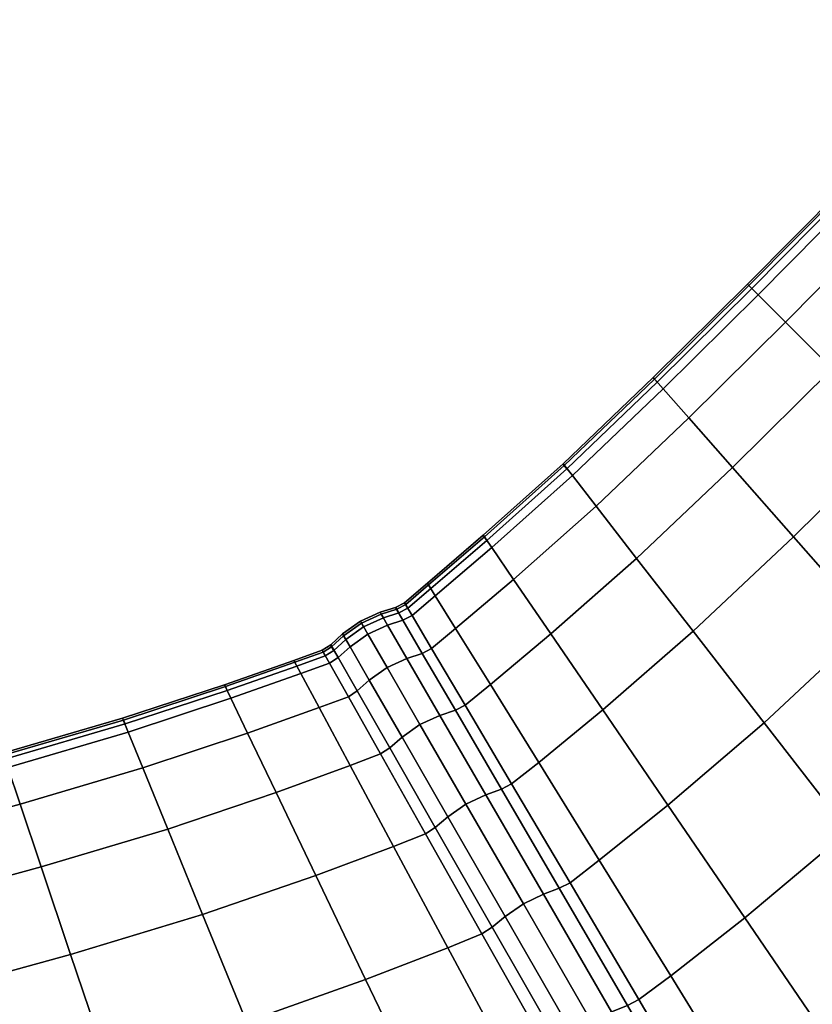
# Model space of a CAD drawing. Header units: centimetres. Extents: x -48.9 to 48.9, y -49 to 48.9.
# Tile 12 of 35: x 6.2 to 13.8, y -20.1 to -10.7. Entities that reach past the tile are written whole.
import ezdxf

# ---------------------------------------------------------------- set-up
doc = ezdxf.new("R2010")
doc.units = ezdxf.units.CM
doc.layers.add('Layer 01', color=18, linetype='Continuous', true_color=0x000000)

msp = doc.modelspace()

# ---------------------------------------------------------------- meshes
at = {"layer": 'Layer 01'}
mesh = msp.add_polyface(dxfattribs=at)
corners = [(13.5546, -13.5546, 19.0037), (14.4722, -12.6282, 18.9942), (14.194, -12.3831, 17.1978), (13.2924, -13.2924, 17.2027), (15.3178, -11.7391, 18.9715), (15.0251, -11.5119, 17.1862), (14.9119, -11.4237, 15.8312), (14.0863, -12.2879, 15.8349), (13.1907, -13.1907, 15.8365), (12.6282, -14.4722, 18.9942), (12.3831, -14.194, 17.1978), (14.3668, -16.4457, 24.2835), (15.4149, -15.4149, 24.3104), (14.6279, -14.6279, 22.6497), (13.6315, -15.6111, 22.6291), (14.0024, -14.0024, 20.8615), (13.0469, -14.9475, 20.8468), (12.6282, -14.4722, 11.0058), (13.5545, -13.5546, 10.9963), (14.0024, -14.0024, 9.1385), (13.0469, -14.9475, 9.1532), (14.6279, -14.6279, 7.3503), (13.6315, -15.6111, 7.3709), (15.4149, -15.4149, 5.6896), (14.3668, -16.4457, 5.7165), (16.4457, -14.3668, 24.2835), (15.6111, -13.6315, 22.6291), (14.9475, -13.0469, 20.8468), (15.818, -12.1271, 20.8119), (13.1907, -13.1907, 14.1635), (14.0863, -12.2879, 14.1651), (14.194, -12.3831, 12.8022), (13.2924, -13.2924, 12.7973), (14.9119, -11.4237, 14.1688), (15.0251, -11.5119, 12.8138), (15.3178, -11.7391, 11.0285), (14.4722, -12.6282, 11.0058), (16.0199, -10.9482, 18.9448), (15.7148, -10.7391, 17.1725), (15.5969, -10.6582, 15.8269), (14.9475, -13.0469, 9.1532), (15.818, -12.1271, 9.1881), (15.6111, -13.6315, 7.3709), (16.4457, -14.3668, 5.7165), (15.5969, -10.6582, 14.1731), (15.7148, -10.7391, 12.8275), (16.0199, -10.9482, 11.0552), (14.0999, -12.2992, 15.1992), (13.2031, -13.2031, 15.1994), (14.9266, -11.4344, 15.1987), (14.9592, -11.4592, 15), (14.1306, -12.326, 15), (13.2319, -13.2319, 15), (13.2319, -13.2319, 15), (14.1306, -12.326, 15), (14.0999, -12.2992, 14.8008), (13.2031, -13.2031, 14.8006), (14.1306, -12.326, 15), (14.9592, -11.4592, 15), (14.9266, -11.4344, 14.8013), (15.6125, -10.6687, 14.8018), (14.9592, -11.4592, 15), (15.6466, -10.6919, 15), (15.6466, -10.6919, 15), (15.6125, -10.6687, 15.1982)]
mesh.append_faces([[corners[k] for k in face] for face in [(0, 1, 2, 3), (1, 4, 5, 2), (2, 5, 6, 7), (3, 2, 7, 8), (9, 0, 3, 10), (11, 12, 13, 14), (14, 13, 15, 16), (16, 15, 0, 9), (17, 18, 19, 20), (20, 19, 21, 22), (22, 21, 23, 24), (12, 25, 26, 13), (13, 26, 27, 15), (27, 28, 4, 1), (15, 27, 1, 0), (29, 30, 31, 32), (30, 33, 34, 31), (31, 34, 35, 36), (32, 31, 36, 18), (4, 37, 38, 5), (5, 38, 39, 6), (18, 36, 40, 19), (36, 35, 41, 40), (19, 40, 42, 21), (21, 42, 43, 23), (33, 44, 45, 34), (34, 45, 46, 35), (8, 7, 47, 48), (7, 6, 49, 47), (47, 49, 50, 51), (48, 47, 51, 52), (53, 54, 55, 56), (57, 58, 59, 55), (55, 59, 33, 30), (56, 55, 30, 29), (44, 33, 59, 60), (60, 59, 61, 62), (63, 50, 49, 64), (64, 49, 6, 39)]])
mesh = msp.add_polyface(dxfattribs=at)
corners = [(11.3053, -16.541, 20.7711), (12.1271, -15.818, 20.8119), (11.7391, -15.3178, 18.9715), (10.9482, -16.0199, 18.9448), (11.4237, -14.9119, 14.1688), (12.2878, -14.0863, 14.1651), (12.3831, -14.194, 12.8022), (11.5119, -15.0251, 12.8138), (13.1907, -13.1907, 14.1635), (13.2924, -13.2924, 12.7973), (13.5545, -13.5546, 10.9963), (12.6282, -14.4722, 11.0058), (11.7391, -15.3178, 11.0285), (10.9482, -16.0199, 11.0552), (12.1271, -15.818, 9.1881), (11.3053, -16.541, 9.2289), (12.6282, -14.4722, 18.9942), (12.3831, -14.194, 17.1978), (11.5119, -15.0251, 17.1862), (13.2924, -13.2924, 17.2027), (13.1907, -13.1907, 15.8365), (12.2878, -14.0863, 15.8349), (11.4237, -14.9119, 15.8312), (12.6684, -16.5159, 22.5811), (13.6315, -15.6111, 22.6291), (13.0469, -14.9475, 20.8468), (10.1236, -16.0558, 14.1767), (10.6582, -15.5969, 14.1731), (10.7391, -15.7148, 12.8275), (10.1985, -16.1768, 12.8386), (10.3933, -16.4903, 11.0766), (10.3933, -16.4903, 18.9234), (10.7391, -15.7148, 17.1725), (10.1985, -16.1768, 17.1614), (10.6582, -15.5969, 15.8269), (10.1236, -16.0558, 15.8233), (13.0469, -14.9475, 9.1532), (13.6315, -15.6111, 7.3709), (12.6684, -16.5159, 7.4189), (12.2992, -14.0999, 15.1992), (11.4344, -14.9266, 15.1987), (13.2031, -13.2031, 15.1994), (13.2319, -13.2319, 15), (12.326, -14.1306, 15), (11.4592, -14.9592, 15), (11.4592, -14.9592, 15), (12.326, -14.1306, 15), (12.2992, -14.0999, 14.8008), (11.4344, -14.9266, 14.8013), (12.326, -14.1306, 15), (13.2319, -13.2319, 15), (13.2031, -13.2031, 14.8006), (10.6687, -15.6125, 14.8018), (10.1342, -16.0718, 14.8023), (10.1564, -16.1069, 15), (10.6919, -15.6466, 15), (11.4592, -14.9592, 15), (10.6919, -15.6466, 15), (10.6687, -15.6125, 15.1982), (10.6919, -15.6466, 15), (10.1564, -16.1069, 15), (10.1342, -16.0718, 15.1977), (9.9038, -16.2427, 14.1782), (9.9148, -16.259, 14.8025), (9.9148, -16.259, 15.1975), (9.9038, -16.2427, 15.8218)]
mesh.append_faces([[corners[k] for k in face] for face in [(0, 1, 2, 3), (4, 5, 6, 7), (5, 8, 9, 6), (6, 9, 10, 11), (7, 6, 11, 12), (13, 12, 14, 15), (2, 16, 17, 18), (17, 19, 20, 21), (18, 17, 21, 22), (23, 24, 25, 1), (1, 25, 16, 2), (26, 27, 28, 29), (27, 4, 7, 28), (28, 7, 12, 13), (29, 28, 13, 30), (31, 3, 32, 33), (3, 2, 18, 32), (32, 18, 22, 34), (33, 32, 34, 35), (12, 11, 36, 14), (14, 36, 37, 38), (22, 21, 39, 40), (21, 20, 41, 39), (39, 41, 42, 43), (40, 39, 43, 44), (45, 46, 47, 48), (49, 50, 51, 47), (47, 51, 8, 5), (48, 47, 5, 4), (4, 27, 52, 48), (27, 26, 53, 52), (52, 53, 54, 55), (48, 52, 55, 56), (44, 57, 58, 40), (59, 60, 61, 58), (58, 61, 35, 34), (40, 58, 34, 22), (26, 62, 63, 53), (61, 64, 65, 35)]])
mesh = msp.add_polyface(dxfattribs=at)
corners = [(12.4543, -19.8158, 25.5524), (13.1646, -19.2596, 25.6156), (12.4272, -18.1802, 24.1513), (11.7698, -18.7086, 24.0975), (14.1536, -18.4314, 25.6999), (13.3486, -17.393, 24.2215), (12.6684, -16.5159, 22.5811), (11.803, -17.2678, 22.5258), (11.1894, -17.772, 22.4825), (11.3053, -16.541, 20.7711), (10.726, -17.0257, 20.7388), (12.1271, -15.818, 20.8119), (10.9482, -16.0199, 18.9448), (10.3933, -16.4903, 18.9234), (10.3933, -16.4903, 11.0766), (10.9482, -16.0199, 11.0552), (11.3053, -16.541, 9.2289), (10.726, -17.0257, 9.2612), (12.1271, -15.818, 9.1881), (12.6684, -16.5159, 7.4189), (11.803, -17.2678, 7.4742), (11.1894, -17.772, 7.5175), (12.4272, -18.1802, 5.8487), (11.7698, -18.7086, 5.9025), (13.3486, -17.393, 5.7785), (14.1536, -18.4314, 4.3001), (13.1646, -19.2596, 4.3844), (12.4543, -19.8158, 4.4476), (15.0692, -19.6129, 26.9909), (16.2311, -18.5612, 27.082), (15.2384, -17.4348, 25.7765), (14.3668, -16.4457, 24.2835), (16.348, -16.348, 25.8102), (15.4149, -15.4149, 24.3104), (13.6315, -15.6111, 22.6291), (13.6315, -15.6111, 7.3709), (14.3668, -16.4457, 5.7165), (15.4149, -15.4149, 5.6896), (16.348, -16.348, 4.1898), (15.2384, -17.4348, 4.2235), (16.2311, -18.5612, 2.918), (15.0692, -19.6129, 3.0092), (10.9303, -17.9777, 22.4658), (11.4896, -18.9246, 24.0775), (10.8322, -18.0276, 22.471), (11.3857, -18.9777, 24.0847), (10.4838, -17.2232, 20.7258), (10.3906, -17.2706, 20.7294), (10.9303, -17.9777, 7.5342), (10.4838, -17.2232, 9.2742), (10.8322, -18.0276, 7.529), (10.3906, -17.2706, 9.2706), (11.4896, -18.9246, 5.9225), (11.3857, -18.9777, 5.9153), (10.8669, -19.2475, 5.8955), (10.3174, -18.2923, 7.5127), (10.4917, -18.1722, 7.503), (11.0435, -19.1279, 5.8838), (10.6829, -18.0813, 7.5127), (11.2354, -19.0347, 5.8955), (10.8322, -18.0276, 7.529), (11.3857, -18.9777, 5.9153), (10.2425, -17.3215, 9.2582), (10.3906, -17.2706, 9.2706), (10.8322, -18.0276, 7.529), (10.2425, -17.3215, 20.7418), (10.6829, -18.0813, 22.4873), (10.8322, -18.0276, 22.471), (10.3906, -17.2706, 20.7294), (10.1963, -18.3947, 22.471), (10.7423, -19.3491, 24.0847), (10.8669, -19.2475, 24.1045), (10.3174, -18.2923, 22.4873), (11.0435, -19.1279, 24.1162), (10.4917, -18.1722, 22.497), (11.2354, -19.0347, 24.1045), (11.3857, -18.9777, 24.0847), (10.8322, -18.0276, 22.471)]
mesh.append_faces([[corners[k] for k in face] for face in [(0, 1, 2, 3), (1, 4, 5, 2), (2, 5, 6, 7), (3, 2, 7, 8), (8, 7, 9, 10), (7, 6, 11, 9), (10, 9, 12, 13), (14, 15, 16, 17), (16, 18, 19, 20), (17, 16, 20, 21), (21, 20, 22, 23), (20, 19, 24, 22), (22, 24, 25, 26), (23, 22, 26, 27), (28, 29, 30, 4), (4, 30, 31, 5), (30, 32, 33, 31), (5, 31, 34, 6), (19, 35, 36, 24), (36, 37, 38, 39), (24, 36, 39, 25), (25, 39, 40, 41), (3, 8, 42, 43), (43, 42, 44, 45), (8, 10, 46, 42), (42, 46, 47, 44), (17, 21, 48, 49), (49, 48, 50, 51), (21, 23, 52, 48), (48, 52, 53, 50), (54, 55, 56, 57), (57, 56, 58, 59), (59, 58, 60, 61), (58, 62, 63, 64), (65, 66, 67, 68), (69, 70, 71, 72), (72, 71, 73, 74), (74, 73, 75, 66), (66, 75, 76, 77)]])
mesh = msp.add_polyface(dxfattribs=at)
corners = [(10.7423, -19.3491, 24.0847), (10.1963, -18.3947, 22.471), (10.104, -18.4547, 22.4658), (10.6443, -19.4126, 24.0775), (9.7964, -18.5763, 22.4825), (10.3172, -19.5473, 24.0975), (10.726, -17.0257, 20.7388), (10.3933, -16.4903, 18.9234), (10.1632, -16.6819, 18.9146), (10.4838, -17.2232, 20.7258), (10.0738, -16.7276, 18.9168), (10.3906, -17.2706, 20.7294), (10.1236, -16.0558, 14.1767), (10.1985, -16.1768, 12.8386), (9.9756, -16.3651, 12.8432), (9.9038, -16.2427, 14.1782), (10.3933, -16.4903, 11.0766), (10.1632, -16.6819, 11.0854), (10.0738, -16.7276, 11.0832), (9.8884, -16.4097, 12.8421), (9.8176, -16.287, 14.1778), (10.726, -17.0257, 9.2612), (10.4838, -17.2232, 9.2742), (10.3906, -17.2706, 9.2706), (10.1985, -16.1768, 17.1614), (9.9756, -16.3651, 17.1568), (10.1236, -16.0558, 15.8233), (9.9038, -16.2427, 15.8218), (9.8176, -16.287, 15.8222), (9.8884, -16.4097, 17.1579), (10.1963, -18.3947, 7.529), (10.7423, -19.3491, 5.9153), (10.6443, -19.4126, 5.9225), (10.104, -18.4547, 7.5342), (10.3172, -19.5473, 5.9025), (9.7964, -18.5763, 7.5175), (9.7614, -17.6338, 9.2706), (9.6738, -17.6908, 9.2742), (9.7614, -17.6338, 20.7294), (9.6738, -17.6908, 20.7258), (10.3174, -18.2923, 7.5127), (10.8669, -19.2475, 5.8955), (9.8797, -17.531, 9.2582), (9.5657, -16.9848, 11.0748), (9.7364, -16.8639, 11.0696), (10.0519, -17.4104, 9.2506), (10.4917, -18.1722, 7.503), (10.2425, -17.3215, 9.2582), (10.6829, -18.0813, 7.5127), (9.9264, -16.7765, 11.0748), (10.0738, -16.7276, 11.0832), (10.3906, -17.2706, 9.2706), (9.7415, -16.4574, 17.1623), (9.9264, -16.7765, 18.9252), (10.0738, -16.7276, 18.9168), (9.8884, -16.4097, 17.1579), (9.7415, -16.4574, 12.8377), (9.8884, -16.4097, 12.8421), (10.0738, -16.7276, 11.0832), (10.3174, -18.2923, 22.4873), (9.8797, -17.531, 20.7418), (10.4917, -18.1722, 22.497), (10.0519, -17.4104, 20.7494), (9.5657, -16.9848, 18.9252), (9.7364, -16.8639, 18.9304), (10.2425, -17.3215, 20.7418), (10.6829, -18.0813, 22.4873), (10.3906, -17.2706, 20.7294), (10.0738, -16.7276, 18.9168), (9.8287, -16.3033, 14.8024), (9.9148, -16.259, 14.8025), (9.8287, -16.3033, 14.8024), (9.8504, -16.3389, 15), (9.9367, -16.2945, 15), (10.1342, -16.0718, 14.8023), (10.1564, -16.1069, 15), (10.1564, -16.1069, 15), (9.9367, -16.2945, 15), (9.9148, -16.259, 15.1975), (10.1342, -16.0718, 15.1977), (9.9367, -16.2945, 15), (9.8504, -16.3389, 15), (9.8287, -16.3033, 15.1976), (9.8287, -16.3033, 15.1976)]
mesh.append_faces([[corners[k] for k in face] for face in [(0, 1, 2, 3), (3, 2, 4, 5), (6, 7, 8, 9), (9, 8, 10, 11), (12, 13, 14, 15), (13, 16, 17, 14), (14, 17, 18, 19), (15, 14, 19, 20), (16, 21, 22, 17), (17, 22, 23, 18), (7, 24, 25, 8), (24, 26, 27, 25), (25, 27, 28, 29), (8, 25, 29, 10), (30, 31, 32, 33), (33, 32, 34, 35), (36, 30, 33, 37), (1, 38, 39, 2), (31, 30, 40, 41), (30, 36, 42, 40), (42, 43, 44, 45), (40, 42, 45, 46), (46, 45, 47, 48), (45, 44, 49, 47), (47, 49, 50, 51), (52, 53, 54, 55), (49, 56, 57, 58), (38, 1, 59, 60), (60, 59, 61, 62), (63, 60, 62, 64), (64, 62, 65, 53), (62, 61, 66, 65), (53, 65, 67, 68), (15, 20, 69, 70), (70, 71, 72, 73), (74, 70, 73, 75), (76, 77, 78, 79), (80, 81, 82, 78), (78, 83, 28, 27)]])
mesh = msp.add_polyface(dxfattribs=at)
corners = [(9.267, -16.7685, 17.1579), (9.1961, -16.6458, 15.8222), (9.1147, -16.6983, 15.8218), (9.1848, -16.8216, 17.1568), (8.8429, -16.7951, 15.8233), (8.9103, -16.9206, 17.1614), (9.1961, -16.6458, 14.1778), (9.267, -16.7685, 12.8421), (9.1848, -16.8216, 12.8432), (9.1147, -16.6983, 14.1782), (9.3105, -16.542, 14.1764), (9.3818, -16.6651, 12.8377), (9.4803, -16.4204, 14.1755), (9.5516, -16.5439, 12.835), (9.5657, -16.9848, 11.0748), (9.7364, -16.8639, 11.0696), (9.3818, -16.6651, 17.1623), (9.3105, -16.542, 15.8236), (9.5657, -16.9848, 18.9252), (9.7364, -16.8639, 18.9304), (9.5516, -16.5439, 17.165), (9.4803, -16.4204, 15.8245), (9.7415, -16.4574, 17.1623), (9.6706, -16.3341, 15.8236), (9.9264, -16.7765, 18.9252), (9.8884, -16.4097, 17.1579), (9.8176, -16.287, 15.8222), (9.7415, -16.4574, 12.8377), (9.9264, -16.7765, 11.0748), (9.6706, -16.3341, 14.1764), (9.8176, -16.287, 14.1778), (9.8884, -16.4097, 12.8421), (9.3194, -16.5592, 15.1978), (9.2047, -16.6636, 15.1976), (9.4899, -16.4369, 15.1979), (9.5106, -16.4728, 15), (9.3397, -16.5955, 15), (9.2247, -16.7002, 15), (9.2247, -16.7002, 15), (9.3397, -16.5955, 15), (9.3194, -16.5592, 14.8022), (9.2047, -16.6636, 14.8024), (9.3397, -16.5955, 15), (9.5106, -16.4728, 15), (9.4899, -16.4369, 14.8021), (9.681, -16.3505, 15.1978), (9.8176, -16.287, 15.8222), (9.8287, -16.3033, 15.1976), (9.8504, -16.3389, 15), (9.7023, -16.3862, 15), (9.5106, -16.4728, 15), (9.7023, -16.3862, 15), (9.681, -16.3505, 14.8022), (9.7023, -16.3862, 15), (9.8504, -16.3389, 15), (9.8287, -16.3033, 14.8024), (9.8176, -16.287, 14.1778), (9.1233, -16.716, 14.8025), (8.8429, -16.7951, 14.1767), (8.8515, -16.8124, 14.8023), (8.8708, -16.8492, 15), (9.1432, -16.7527, 15), (9.2247, -16.7002, 15), (9.1432, -16.7527, 15), (9.1233, -16.716, 15.1975), (9.1432, -16.7527, 15), (8.8708, -16.8492, 15), (8.8515, -16.8124, 15.1977)]
mesh.append_faces([[corners[k] for k in face] for face in [(0, 1, 2, 3), (3, 2, 4, 5), (6, 7, 8, 9), (7, 6, 10, 11), (11, 10, 12, 13), (14, 11, 13, 15), (1, 0, 16, 17), (16, 18, 19, 20), (17, 16, 20, 21), (21, 20, 22, 23), (20, 19, 24, 22), (23, 22, 25, 26), (15, 13, 27, 28), (13, 12, 29, 27), (27, 29, 30, 31), (1, 17, 32, 33), (17, 21, 34, 32), (32, 34, 35, 36), (33, 32, 36, 37), (38, 39, 40, 41), (42, 43, 44, 40), (40, 44, 12, 10), (41, 40, 10, 6), (21, 23, 45, 34), (23, 46, 47, 45), (45, 47, 48, 49), (34, 45, 49, 35), (50, 51, 52, 44), (53, 54, 55, 52), (52, 55, 56, 29), (44, 52, 29, 12), (6, 9, 57, 41), (9, 58, 59, 57), (57, 59, 60, 61), (41, 57, 61, 62), (37, 63, 64, 33), (65, 66, 67, 64), (64, 67, 4, 2), (33, 64, 2, 1)]])
mesh = msp.add_polyface(dxfattribs=at)
corners = [(7.3961, -17.8253, 18.9715), (8.3995, -17.4914, 18.9448), (8.2399, -17.1577, 17.1725), (7.2561, -17.4821, 17.1862), (9.0844, -17.246, 18.9234), (8.9103, -16.9206, 17.1614), (8.8429, -16.7951, 15.8233), (8.1782, -17.0287, 15.8269), (7.2022, -17.3492, 15.8312), (7.969, -19.2291, 22.5811), (9.0528, -18.8555, 22.5258), (8.6723, -18.0612, 20.7711), (7.6352, -18.4114, 20.8119), (9.7964, -18.5763, 22.4825), (9.3817, -17.8019, 20.7388), (7.2022, -17.3492, 14.1688), (8.1782, -17.0287, 14.1731), (8.2399, -17.1577, 12.8275), (7.2561, -17.4821, 12.8138), (8.8429, -16.7951, 14.1767), (8.9103, -16.9206, 12.8386), (9.0844, -17.246, 11.0766), (8.3995, -17.4914, 11.0552), (7.3961, -17.8253, 11.0285), (8.6723, -18.0612, 9.2289), (7.6352, -18.4114, 9.1881), (9.3817, -17.8019, 9.2612), (9.7964, -18.5763, 7.5175), (9.0528, -18.8555, 7.4743), (7.969, -19.2291, 7.4189), (9.4496, -17.0879, 18.9168), (9.267, -16.7685, 17.1579), (9.1848, -16.8216, 17.1568), (9.3654, -17.1425, 18.9146), (9.4496, -17.0879, 11.0832), (9.7614, -17.6338, 9.2706), (9.6738, -17.6908, 9.2742), (9.3654, -17.1425, 11.0854), (10.104, -18.4547, 7.5342), (9.267, -16.7685, 12.8421), (9.1848, -16.8216, 12.8432), (9.1147, -16.6983, 14.1782), (9.7614, -17.6338, 20.7294), (9.6738, -17.6908, 20.7258), (10.104, -18.4547, 22.4658), (9.3818, -16.6651, 12.8377), (9.5657, -16.9848, 11.0748), (9.8797, -17.531, 9.2582), (9.5657, -16.9848, 18.9252), (9.3818, -16.6651, 17.1623), (9.8797, -17.531, 20.7418), (8.1865, -17.0456, 14.8018), (8.8515, -16.8124, 14.8023), (7.2096, -17.3658, 14.8013), (7.2254, -17.4036, 15), (8.2044, -17.0828, 15), (8.8708, -16.8492, 15), (8.8708, -16.8492, 15), (8.2044, -17.0828, 15), (8.1865, -17.0456, 15.1982), (8.8515, -16.8124, 15.1977), (8.2044, -17.0828, 15), (7.2254, -17.4036, 15), (7.2096, -17.3658, 15.1987)]
mesh.append_faces([[corners[k] for k in face] for face in [(0, 1, 2, 3), (1, 4, 5, 2), (2, 5, 6, 7), (3, 2, 7, 8), (9, 10, 11, 12), (10, 13, 14, 11), (11, 14, 4, 1), (12, 11, 1, 0), (15, 16, 17, 18), (16, 19, 20, 17), (17, 20, 21, 22), (18, 17, 22, 23), (23, 22, 24, 25), (22, 21, 26, 24), (24, 26, 27, 28), (25, 24, 28, 29), (30, 31, 32, 33), (33, 32, 5, 4), (34, 35, 36, 37), (36, 38, 27, 26), (37, 36, 26, 21), (39, 34, 37, 40), (40, 37, 21, 20), (41, 40, 20, 19), (42, 30, 33, 43), (43, 33, 4, 14), (44, 43, 14, 13), (34, 39, 45, 46), (35, 34, 46, 47), (31, 30, 48, 49), (30, 42, 50, 48), (19, 16, 51, 52), (16, 15, 53, 51), (51, 53, 54, 55), (52, 51, 55, 56), (57, 58, 59, 60), (61, 62, 63, 59), (59, 63, 8, 7), (60, 59, 7, 6)]])
mesh = msp.add_polyface(dxfattribs=at)
corners = [(4.9613, -18.5159, 19.0037), (6.2192, -18.1724, 18.9942), (6.1008, -17.821, 17.1978), (4.8654, -18.1577, 17.2027), (7.3961, -17.8253, 18.9715), (7.2561, -17.4821, 17.1862), (7.2022, -17.3492, 15.8312), (6.0552, -17.6847, 15.8349), (4.8281, -18.0188, 15.8365), (2.4373, -18.6259, 14.1688), (3.5984, -18.343, 14.1651), (3.627, -18.4839, 12.8022), (2.4571, -18.7681, 12.8138), (4.8281, -18.0188, 14.1635), (4.8654, -18.1577, 12.7973), (4.9613, -18.5159, 10.9963), (3.7003, -18.8474, 11.0058), (2.5075, -19.1352, 11.0285), (2.5075, -19.1352, 18.9715), (3.7003, -18.8474, 18.9942), (3.627, -18.4839, 17.1978), (2.4571, -18.768, 17.1862), (3.5984, -18.343, 15.8349), (2.4373, -18.6259, 15.8312), (3.8252, -19.4683, 20.8468), (5.1252, -19.1277, 20.8615), (5.1252, -19.1277, 9.1385), (3.8252, -19.4683, 9.1532), (6.7039, -19.6108, 22.6291), (7.969, -19.2291, 22.5811), (7.6352, -18.4114, 20.8119), (6.4214, -18.7727, 20.8468), (6.0552, -17.6847, 14.1651), (6.1008, -17.821, 12.8022), (7.2022, -17.3492, 14.1688), (7.2561, -17.4821, 12.8138), (7.3961, -17.8253, 11.0285), (6.2192, -18.1724, 11.0058), (6.4214, -18.7727, 9.1532), (7.6352, -18.4114, 9.1881), (7.969, -19.2291, 7.4189), (6.7039, -19.6108, 7.3709), (4.8327, -18.0358, 15.1994), (3.6015, -18.3605, 15.1992), (4.8432, -18.075, 15), (3.6093, -18.4004, 15), (2.4392, -18.644, 15.1987), (2.4444, -18.6846, 15), (2.4444, -18.6846, 15), (3.6093, -18.4004, 15), (3.6015, -18.3605, 14.8008), (2.4392, -18.644, 14.8013), (3.6093, -18.4004, 15), (4.8432, -18.075, 15), (4.8327, -18.0358, 14.8006), (6.0612, -17.7014, 15.1992), (7.2096, -17.3658, 15.1987), (7.2254, -17.4036, 15), (6.0745, -17.7399, 15), (4.8432, -18.075, 15), (6.0745, -17.7399, 15), (6.0612, -17.7014, 14.8008), (6.0745, -17.7399, 15), (7.2254, -17.4036, 15), (7.2096, -17.3658, 14.8013)]
mesh.append_faces([[corners[k] for k in face] for face in [(0, 1, 2, 3), (1, 4, 5, 2), (2, 5, 6, 7), (3, 2, 7, 8), (9, 10, 11, 12), (10, 13, 14, 11), (11, 14, 15, 16), (12, 11, 16, 17), (18, 19, 20, 21), (19, 0, 3, 20), (20, 3, 8, 22), (21, 20, 22, 23), (24, 25, 0, 19), (16, 15, 26, 27), (28, 29, 30, 31), (31, 30, 4, 1), (25, 31, 1, 0), (13, 32, 33, 14), (32, 34, 35, 33), (33, 35, 36, 37), (14, 33, 37, 15), (15, 37, 38, 26), (37, 36, 39, 38), (38, 39, 40, 41), (22, 8, 42, 43), (43, 42, 44, 45), (46, 43, 45, 47), (48, 49, 50, 51), (52, 53, 54, 50), (50, 54, 13, 10), (51, 50, 10, 9), (8, 7, 55, 42), (7, 6, 56, 55), (55, 56, 57, 58), (42, 55, 58, 44), (59, 60, 61, 54), (62, 63, 64, 61), (61, 64, 34, 32), (54, 61, 32, 13)]])
mesh = msp.add_polyface(dxfattribs=at)
corners = [(16.9465, -24.828, 29.4338), (18.3056, -23.7947, 29.5463), (17.1635, -22.3181, 28.9298), (15.9086, -23.2947, 28.8186), (16.0784, -20.916, 28.0736), (14.9214, -21.8393, 27.9675), (14.9928, -23.9533, 28.7441), (14.0808, -22.4608, 27.8928), (14.0013, -20.4866, 26.8941), (13.2296, -21.0739, 26.8235), (15.0692, -19.6129, 26.9909), (14.1536, -18.4314, 25.6999), (13.1646, -19.2596, 25.6156), (12.4543, -19.8158, 25.5524), (12.4543, -19.8158, 4.4476), (13.1646, -19.2596, 4.3844), (14.0013, -20.4866, 3.1059), (13.2296, -21.0739, 3.1765), (14.1536, -18.4314, 4.3001), (15.0692, -19.6129, 3.0092), (16.0784, -20.916, 1.9264), (14.9214, -21.8393, 2.0325), (14.0808, -22.4608, 2.1072), (15.9086, -23.2947, 1.1814), (14.9928, -23.9533, 1.2559), (17.1635, -22.3181, 1.0702), (18.3056, -23.7947, 0.4537), (16.9465, -24.828, 0.5662), (17.3271, -19.8048, 28.1784), (16.2311, -18.5612, 27.082), (16.2311, -18.5612, 2.918), (17.3271, -19.8048, 1.8216), (13.7176, -22.7174, 27.8687), (14.5977, -24.2261, 28.7212), (13.5956, -22.7836, 27.8819), (14.4711, -24.297, 28.7361), (12.8967, -21.3156, 3.2005), (12.1493, -20.0439, 4.4701), (13.7176, -22.7174, 2.1313), (13.5956, -22.7836, 2.1181), (12.7803, -21.3771, 3.1891), (12.0391, -20.1009, 4.4609), (12.9334, -23.1659, 27.8819), (12.123, -21.7566, 26.8109), (12.0115, -21.8267, 26.7995), (12.8151, -23.2385, 27.8687), (14.5977, -24.2261, 1.2788), (14.4711, -24.297, 1.2639), (12.8967, -21.3156, 26.7995), (12.1493, -20.0439, 25.5299), (12.0391, -20.1009, 25.5391), (12.7803, -21.3771, 26.8109), (12.123, -21.7566, 3.1891), (12.9334, -23.1659, 2.1181), (12.8151, -23.2385, 2.1313), (12.0115, -21.8267, 3.2005), (12.2548, -21.6576, 3.1632), (13.0685, -23.0692, 2.0898), (12.4361, -21.5399, 3.1486), (13.2518, -22.9528, 2.074), (12.6287, -21.4418, 3.1632), (13.4442, -22.8522, 2.0898), (12.7803, -21.3771, 3.1891), (13.5956, -22.7836, 2.1181), (13.0685, -23.0692, 27.9102), (12.2548, -21.6576, 26.8368), (13.2518, -22.9528, 27.926), (12.4361, -21.5399, 26.8514), (13.4442, -22.8522, 27.9102), (12.6287, -21.4418, 26.8368), (13.5956, -22.7836, 27.8819), (12.7803, -21.3771, 26.8109), (11.8879, -20.1616, 25.5622), (12.7803, -21.3771, 26.8109), (12.0391, -20.1009, 25.5391)]
mesh.append_faces([[corners[k] for k in face] for face in [(0, 1, 2, 3), (3, 2, 4, 5), (6, 3, 5, 7), (7, 5, 8, 9), (5, 4, 10, 8), (8, 10, 11, 12), (9, 8, 12, 13), (14, 15, 16, 17), (15, 18, 19, 16), (16, 19, 20, 21), (17, 16, 21, 22), (22, 21, 23, 24), (21, 20, 25, 23), (23, 25, 26, 27), (4, 28, 29, 10), (19, 30, 31, 20), (6, 7, 32, 33), (33, 32, 34, 35), (14, 17, 36, 37), (17, 22, 38, 36), (36, 38, 39, 40), (37, 36, 40, 41), (42, 43, 44, 45), (22, 24, 46, 38), (38, 46, 47, 39), (7, 9, 48, 32), (9, 13, 49, 48), (48, 49, 50, 51), (32, 48, 51, 34), (52, 53, 54, 55), (53, 52, 56, 57), (57, 56, 58, 59), (59, 58, 60, 61), (61, 60, 62, 63), (43, 42, 64, 65), (65, 64, 66, 67), (67, 66, 68, 69), (69, 68, 70, 71), (72, 69, 73, 74)]])
mesh = msp.add_polyface(dxfattribs=at)
corners = [(1.6722, -21.9582, 24.1513), (2.8637, -21.7371, 24.2215), (2.7132, -20.6374, 22.5811), (1.5878, -20.8558, 22.5258), (0.8387, -22.087, 24.0975), (0.8043, -20.9857, 22.4825), (2.5934, -19.7623, 20.8119), (1.5202, -19.9776, 20.7711), (2.5075, -19.1352, 18.9715), (1.4715, -19.3478, 18.9448), (1.4715, -19.3477, 11.0552), (2.5075, -19.1352, 11.0285), (2.5934, -19.7623, 9.1881), (1.5202, -19.9776, 9.2289), (2.7132, -20.6374, 7.4189), (1.5878, -20.8558, 7.4742), (2.8637, -21.7371, 5.7785), (1.6722, -21.9582, 5.8487), (3.0417, -23.0389, 25.6999), (4.4794, -22.7182, 25.7765), (4.2192, -21.4258, 24.2835), (5.9838, -22.3318, 25.8102), (5.6423, -21.0572, 24.3104), (5.3542, -19.9821, 22.6497), (3.9997, -20.3354, 22.6291), (3.8252, -19.4683, 20.8468), (5.1252, -19.1277, 20.8615), (3.7003, -18.8474, 18.9942), (3.7003, -18.8474, 11.0058), (3.8252, -19.4683, 9.1532), (5.1252, -19.1277, 9.1385), (5.3542, -19.9821, 7.3503), (3.9997, -20.3354, 7.3709), (4.2192, -21.4258, 5.7165), (5.6423, -21.0572, 5.6896), (5.9838, -22.3318, 4.1898), (4.4794, -22.7182, 4.2235), (3.0417, -23.0389, 4.3001), (7.959, -23.3372, 27.082), (9.4507, -22.8567, 26.9909), (8.8853, -21.4731, 25.6999), (7.4798, -21.9142, 25.7765), (7.059, -20.6649, 24.2835), (8.3885, -20.2567, 24.2215), (7.969, -19.2291, 22.5811), (6.7039, -19.6108, 22.6291), (6.4214, -18.7727, 20.8468), (6.4214, -18.7727, 9.1532), (6.7039, -19.6108, 7.3709), (7.059, -20.6649, 5.7165), (7.969, -19.2291, 7.4189), (8.3885, -20.2567, 5.7785), (8.8853, -21.4731, 4.3001), (7.4798, -21.9142, 4.2235), (9.4507, -22.8567, 3.0092), (7.959, -23.3372, 2.918), (10.0969, -21.0307, 25.6156), (9.5309, -19.8524, 24.1513), (10.3172, -19.5473, 24.0975), (9.7964, -18.5763, 22.4825), (9.0528, -18.8555, 22.5258), (9.0528, -18.8555, 7.4743), (9.5309, -19.8524, 5.8487), (9.7964, -18.5763, 7.5175), (10.3172, -19.5473, 5.9025), (10.0969, -21.0307, 4.3844)]
mesh.append_faces([[corners[k] for k in face] for face in [(0, 1, 2, 3), (4, 0, 3, 5), (3, 2, 6, 7), (7, 6, 8, 9), (10, 11, 12, 13), (13, 12, 14, 15), (15, 14, 16, 17), (18, 19, 20, 1), (19, 21, 22, 20), (20, 22, 23, 24), (1, 20, 24, 2), (2, 24, 25, 6), (24, 23, 26, 25), (6, 25, 27, 8), (11, 28, 29, 12), (29, 30, 31, 32), (12, 29, 32, 14), (14, 32, 33, 16), (32, 31, 34, 33), (33, 34, 35, 36), (16, 33, 36, 37), (38, 39, 40, 41), (21, 41, 42, 22), (41, 40, 43, 42), (42, 43, 44, 45), (22, 42, 45, 23), (23, 45, 46, 26), (30, 47, 48, 31), (31, 48, 49, 34), (48, 50, 51, 49), (49, 51, 52, 53), (34, 49, 53, 35), (53, 52, 54, 55), (40, 56, 57, 43), (57, 58, 59, 60), (43, 57, 60, 44), (50, 61, 62, 51), (61, 63, 64, 62), (51, 62, 65, 52)]])
mesh = msp.add_polyface(dxfattribs=at)
corners = [(10.0746, -24.3823, 28.0736), (11.4527, -23.842, 27.9675), (10.7412, -22.3688, 26.8941), (9.4507, -22.8567, 26.9909), (12.4112, -23.4248, 27.8928), (11.6357, -21.9942, 26.8235), (10.9338, -20.6937, 25.5524), (10.0969, -21.0307, 25.6156), (8.8853, -21.4731, 25.6999), (10.3172, -19.5473, 24.0975), (9.5309, -19.8524, 24.1513), (9.5309, -19.8524, 5.8487), (10.3172, -19.5473, 5.9025), (10.9338, -20.6937, 4.4476), (10.0969, -21.0307, 4.3844), (8.8853, -21.4731, 4.3001), (10.7412, -22.3688, 3.1059), (9.4507, -22.8567, 3.0092), (11.6357, -21.9942, 3.1765), (12.4112, -23.4248, 2.1072), (11.4527, -23.842, 2.0325), (10.0746, -24.3823, 1.9264), (11.3883, -20.4767, 25.5391), (10.7423, -19.3491, 24.0847), (10.6443, -19.4126, 24.0775), (11.2838, -20.5436, 25.5299), (12.4543, -19.8158, 25.5524), (11.7698, -18.7086, 24.0975), (11.4896, -18.9246, 24.0775), (12.1493, -20.0439, 25.5299), (11.3857, -18.9777, 24.0847), (12.0391, -20.1009, 25.5391), (11.7698, -18.7086, 5.9025), (12.4543, -19.8158, 4.4476), (12.1493, -20.0439, 4.4701), (11.4896, -18.9246, 5.9225), (12.0391, -20.1009, 4.4609), (11.3857, -18.9777, 5.9153), (12.123, -21.7566, 26.8109), (12.0115, -21.8267, 26.7995), (12.8151, -23.2385, 27.8687), (10.7423, -19.3491, 5.9153), (11.3883, -20.4767, 4.4609), (11.2838, -20.5436, 4.4701), (10.6443, -19.4126, 5.9225), (12.123, -21.7566, 3.1891), (12.0115, -21.8267, 3.2005), (12.8151, -23.2385, 2.1313), (11.5165, -20.3761, 4.4378), (12.2548, -21.6576, 3.1632), (11.6956, -20.2573, 4.4245), (12.4361, -21.5399, 3.1486), (11.8879, -20.1616, 4.4378), (12.6287, -21.4418, 3.1632), (12.0391, -20.1009, 4.4609), (12.7803, -21.3771, 3.1891), (10.8669, -19.2475, 5.8955), (11.0435, -19.1279, 5.8838), (11.2354, -19.0347, 5.8955), (11.3857, -18.9777, 5.9153), (12.0391, -20.1009, 4.4609), (11.5165, -20.3761, 25.5622), (10.8669, -19.2475, 24.1045), (11.6956, -20.2573, 25.5755), (11.0435, -19.1279, 24.1162), (11.8879, -20.1616, 25.5622), (11.2354, -19.0347, 24.1045), (12.0391, -20.1009, 25.5391), (11.3857, -18.9777, 24.0847), (12.2548, -21.6576, 26.8368), (12.4361, -21.5399, 26.8514), (12.6287, -21.4418, 26.8368)]
mesh.append_faces([[corners[k] for k in face] for face in [(0, 1, 2, 3), (1, 4, 5, 2), (2, 5, 6, 7), (3, 2, 7, 8), (7, 6, 9, 10), (11, 12, 13, 14), (15, 14, 16, 17), (14, 13, 18, 16), (16, 18, 19, 20), (17, 16, 20, 21), (22, 23, 24, 25), (25, 24, 9, 6), (26, 27, 28, 29), (29, 28, 30, 31), (32, 33, 34, 35), (35, 34, 36, 37), (38, 22, 25, 39), (39, 25, 6, 5), (40, 39, 5, 4), (41, 42, 43, 44), (44, 43, 13, 12), (42, 45, 46, 43), (46, 47, 19, 18), (43, 46, 18, 13), (45, 42, 48, 49), (49, 48, 50, 51), (51, 50, 52, 53), (53, 52, 54, 55), (42, 41, 56, 48), (48, 56, 57, 50), (50, 57, 58, 52), (52, 58, 59, 60), (23, 22, 61, 62), (62, 61, 63, 64), (64, 63, 65, 66), (66, 65, 67, 68), (22, 38, 69, 61), (61, 69, 70, 63), (63, 70, 71, 65)]])

doc.saveas('drawing.dxf')
